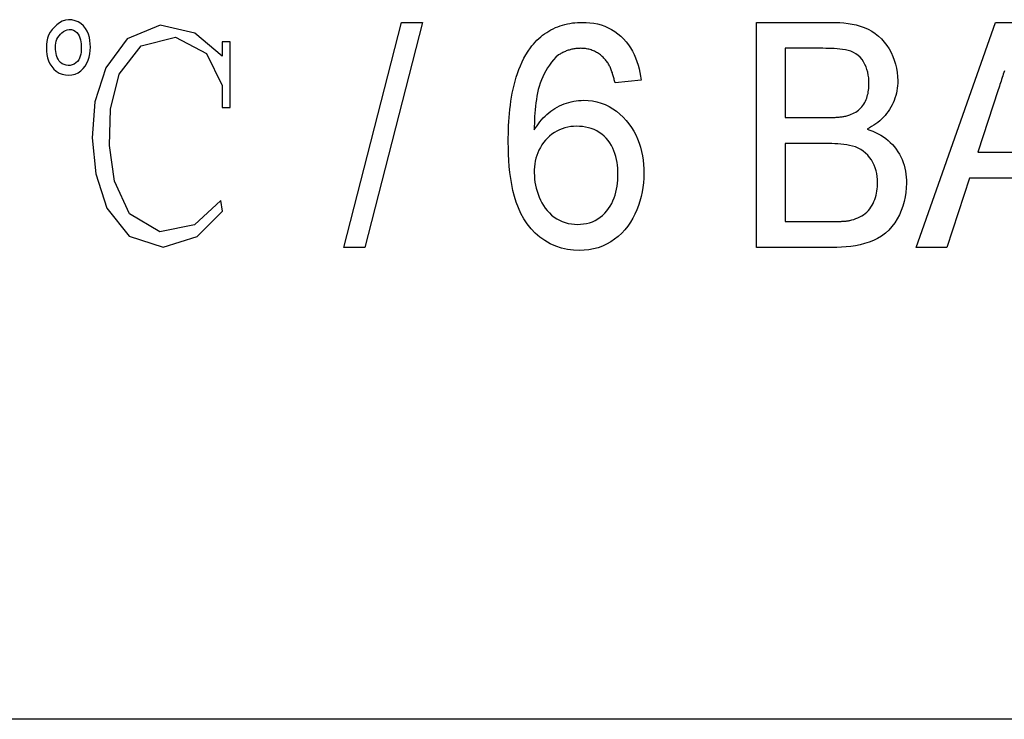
# Model space of a CAD drawing. Header units: millimetres. Extents: x 22 to 3709, y 39 to 349.
# Tile 8 of 17: x 315.47 to 322.04, y 316.36 to 321.02. Entities that reach past the tile are written whole.
import ezdxf

# ---------------------------------------------------------------- set-up
doc = ezdxf.new("R2010")
doc.units = ezdxf.units.MM
doc.layers.add('DETAIL', color=2, linetype='Continuous')

msp = doc.modelspace()

# ---------------------------------------------------------------- linework, layer by layer
at = {"layer": 'DETAIL'}
for p, q in [((317.634, 319.5005), (318.0186, 321.0005)), ((318.1589, 321.0005), (317.774, 319.5005)), ((318.0186, 321.0005), (318.1589, 321.0005)), ((320.384, 321.0005), (320.8843, 321.0005)), ((320.384, 319.5005), (320.384, 321.0005)), ((321.4486, 319.5005), (321.9783, 321.0005)), ((321.9783, 321.0005), (322.1941, 321.0005)), ((316.8759, 320.8716), (316.8242, 320.8716)), ((316.8242, 320.8716), (316.8242, 320.7743)), ((316.8759, 320.4335), (316.8759, 320.8716)), ((320.5763, 320.8275), (320.5763, 320.3659)), ((320.8272, 320.8275), (320.5763, 320.8275)), ((316.8242, 320.5796), (316.8242, 320.4335)), ((319.6148, 320.6159), (319.4417, 320.5967)), ((321.9958, 320.5516), (321.8603, 320.1352)), ((316.8242, 320.4335), (316.8759, 320.4335)), ((320.5763, 320.3659), (320.8479, 320.3659)), ((320.5763, 320.1929), (320.5763, 319.6736)), ((320.8666, 320.1929), (320.5763, 320.1929)), ((321.8603, 320.1352), (322.3116, 320.1352)), ((321.8038, 319.9621), (321.6532, 319.5005)), ((322.3681, 319.9621), (321.8038, 319.9621)), ((320.5763, 319.6736), (320.8918, 319.6736)), ((317.774, 319.5005), (317.634, 319.5005)), ((320.8891, 319.5005), (320.384, 319.5005)), ((321.6532, 319.5005), (321.4486, 319.5005)), ((372.2613, 316.3577), (296.5444, 316.3577))]:
    msp.add_line(p, q, dxfattribs=at)
at = {"layer": 'DETAIL', "flags": 128}
for points in [[(315.911, 320.7094), (315.922, 320.7283), (315.9305, 320.7486), (315.9368, 320.7696), (315.9412, 320.7911), (315.9439, 320.8129), (315.945, 320.8348), (315.9446, 320.8567), (315.9425, 320.8786), (315.9384, 320.9001), (315.9321, 320.9211), (315.9236, 320.9414), (315.9127, 320.9604), (315.899, 320.9775), (315.8825, 320.992), (315.8636, 321.0032), (315.8432, 321.0113), (315.8219, 321.0164), (315.8, 321.0181), (315.7782, 321.0157), (315.7576, 321.0084), (315.7385, 320.9975), (315.7212, 320.9841), (315.7053, 320.9689), (315.6905, 320.9528)], [(315.6905, 320.9528), (315.6774, 320.9351), (315.667, 320.9158), (315.6596, 320.8951), (315.6547, 320.8737), (315.6521, 320.852), (315.6516, 320.83), (315.6525, 320.8081), (315.6551, 320.7863), (315.6596, 320.7648), (315.6662, 320.7439), (315.6753, 320.7239), (315.6871, 320.7054), (315.7015, 320.6888), (315.7181, 320.6745), (315.7368, 320.6629), (315.7571, 320.6547), (315.7786, 320.65), (315.8004, 320.6483), (315.8223, 320.6498), (315.8436, 320.6552), (315.8635, 320.6645), (315.8815, 320.677), (315.8974, 320.6921), (315.911, 320.7094)], [(315.7553, 320.9316), (315.7663, 320.9399), (315.7782, 320.9468), (315.7911, 320.9517), (315.8047, 320.9537), (315.8184, 320.9526), (315.8315, 320.9484), (315.8435, 320.9417), (315.8541, 320.9328), (315.8628, 320.9222), (315.8696, 320.9102), (315.8747, 320.8974), (315.8784, 320.8842), (315.8811, 320.8707), (315.883, 320.8571), (315.8841, 320.8434), (315.8845, 320.8296), (315.8842, 320.8159), (315.8831, 320.8022), (315.8811, 320.7886), (315.878, 320.7752), (315.8734, 320.7622), (315.8672, 320.7499), (315.8588, 320.739), (315.8485, 320.7298)], [(316.8242, 320.7743), (316.6408, 320.9283), (316.4093, 320.982), (316.1903, 320.8917), (316.0485, 320.6984), (315.9738, 320.4703), (315.9574, 320.2303), (315.9812, 319.9908), (316.0555, 319.7624), (316.2044, 319.5753), (316.4296, 319.5029), (316.6558, 319.5738), (316.8246, 319.7435), (316.814, 319.8139), (316.6392, 319.6515), (316.4074, 319.6051), (316.2062, 319.7251), (316.1065, 319.9426), (316.0735, 320.1809), (316.0796, 320.4215), (316.1379, 320.6544), (316.2827, 320.8433), (316.5113, 320.9024), (316.72, 320.7928), (316.8242, 320.5796)], [(318.8777, 320.8302), (318.8882, 320.8432), (318.8989, 320.8561), (318.9099, 320.8686), (318.9215, 320.8807), (318.9336, 320.8922), (318.9461, 320.9033), (318.959, 320.914), (318.9723, 320.9241), (318.9861, 320.9337), (319.0002, 320.9426), (319.0148, 320.9508), (319.0297, 320.9584), (319.0449, 320.9654), (319.0604, 320.9717), (319.0761, 320.9775), (319.092, 320.9826), (319.1081, 320.987), (319.1244, 320.9908), (319.1409, 320.9939), (319.1574, 320.9964), (319.174, 320.9981), (319.1907, 320.9993), (319.2074, 321), (319.2241, 321.0005)], [(319.2241, 321.0005), (319.2495, 320.9999), (319.2747, 320.9981), (319.2998, 320.9946), (319.3246, 320.9895), (319.349, 320.9829), (319.373, 320.9746), (319.3962, 320.9646), (319.4187, 320.9529), (319.4402, 320.9396), (319.4607, 320.9247), (319.48, 320.9083), (319.498, 320.8906), (319.5149, 320.8717), (319.5305, 320.8517), (319.5446, 320.8307), (319.5574, 320.8089), (319.5689, 320.7863), (319.579, 320.7631), (319.5877, 320.7393), (319.5953, 320.7152), (319.6018, 320.6907), (319.607, 320.666), (319.6112, 320.641), (319.6148, 320.6159)], [(320.8843, 321.0005), (320.9121, 321.0002), (320.9398, 320.9989), (320.9675, 320.9965), (320.9951, 320.9933), (321.0226, 320.989), (321.0497, 320.983), (321.0765, 320.9756), (321.1027, 320.9665), (321.1281, 320.9552), (321.1525, 320.9419), (321.1757, 320.9265), (321.1975, 320.9092), (321.2176, 320.8901), (321.2361, 320.8693), (321.2528, 320.847), (321.2677, 320.8236), (321.281, 320.7992), (321.2927, 320.774), (321.3027, 320.748), (321.3111, 320.7215), (321.3178, 320.6945), (321.3225, 320.6672), (321.3251, 320.6395), (321.3263, 320.6117)], [(315.8485, 320.7298), (315.8369, 320.7224), (315.8243, 320.7171), (315.8109, 320.7139), (315.7971, 320.7133), (315.7835, 320.7152), (315.7704, 320.7192), (315.7579, 320.7252), (315.7466, 320.7331), (315.737, 320.7429), (315.7293, 320.7544), (315.7235, 320.7668), (315.7192, 320.7799), (315.716, 320.7933), (315.7139, 320.8068), (315.7126, 320.8205), (315.7122, 320.8343), (315.7129, 320.848), (315.7147, 320.8616), (315.7179, 320.875), (315.7225, 320.888), (315.7286, 320.9003), (315.7363, 320.9117), (315.7453, 320.9221), (315.7553, 320.9316)], [(318.7302, 320.2028), (318.7305, 320.2301), (318.731, 320.2573), (318.7317, 320.2846), (318.7328, 320.3119), (318.7343, 320.3391), (318.7362, 320.3663), (318.7385, 320.3935), (318.7412, 320.4207), (318.7444, 320.4478), (318.748, 320.4748), (318.7523, 320.5018), (318.7571, 320.5286), (318.7626, 320.5554), (318.7687, 320.582), (318.7755, 320.6084), (318.783, 320.6346), (318.7913, 320.6606), (318.8005, 320.6863), (318.8106, 320.7117), (318.8217, 320.7366), (318.8339, 320.7611), (318.8474, 320.7847), (318.8622, 320.8077), (318.8777, 320.8302)], [(319.213, 320.8275), (319.2065, 320.8272), (319.1999, 320.8269), (319.1934, 320.8266), (319.1868, 320.8261), (319.1803, 320.8255), (319.1738, 320.8247), (319.1673, 320.8238), (319.1609, 320.8226), (319.1545, 320.8212), (319.1481, 320.8197), (319.1417, 320.818), (319.1354, 320.8161), (319.1291, 320.8142), (319.1229, 320.812), (319.1168, 320.8098), (319.1107, 320.8074), (319.1047, 320.8048), (319.0987, 320.802), (319.0928, 320.7991), (319.087, 320.7961), (319.0813, 320.7929), (319.0756, 320.7896), (319.0699, 320.7863), (319.0643, 320.783)], [(319.3789, 320.7505), (319.3735, 320.7563), (319.3681, 320.762), (319.3625, 320.7676), (319.3568, 320.7729), (319.3508, 320.7781), (319.3447, 320.783), (319.3384, 320.7877), (319.332, 320.7922), (319.3253, 320.7965), (319.3186, 320.8006), (319.3117, 320.8043), (319.3046, 320.8078), (319.2974, 320.811), (319.2901, 320.8139), (319.2827, 320.8166), (319.2752, 320.8189), (319.2676, 320.8209), (319.2599, 320.8227), (319.2522, 320.8242), (319.2444, 320.8254), (319.2366, 320.8263), (319.2288, 320.8269), (319.2209, 320.8272), (319.213, 320.8275)], [(321.134, 320.5931), (321.1334, 320.6119), (321.1321, 320.6306), (321.1296, 320.6492), (321.1258, 320.6676), (321.1209, 320.6858), (321.1147, 320.7035), (321.1072, 320.7208), (321.0982, 320.7373), (321.0879, 320.753), (321.0759, 320.7675), (321.0623, 320.7804), (321.0471, 320.7916), (321.0307, 320.8007), (321.0134, 320.808), (320.9954, 320.8133), (320.9769, 320.8171), (320.9584, 320.8201), (320.9398, 320.8224), (320.9211, 320.8242), (320.9023, 320.8256), (320.8836, 320.8265), (320.8648, 320.8271), (320.846, 320.8273), (320.8272, 320.8275)], [(319.0643, 320.783), (319.0477, 320.7676), (319.0319, 320.7516), (319.0174, 320.7343), (319.0042, 320.716), (318.9918, 320.6971), (318.9803, 320.6777), (318.9697, 320.6578), (318.9599, 320.6375), (318.9511, 320.6167), (318.9432, 320.5956), (318.9364, 320.5741), (318.9304, 320.5523), (318.9253, 320.5303), (318.9209, 320.5082), (318.9172, 320.486), (318.9141, 320.4636), (318.9115, 320.4412), (318.9093, 320.4188), (318.9075, 320.3963), (318.906, 320.3738), (318.9049, 320.3512), (318.9042, 320.3287), (318.9036, 320.3061), (318.9032, 320.2836)], [(319.4417, 320.5967), (319.4401, 320.6035), (319.4385, 320.6103), (319.4369, 320.6171), (319.4353, 320.6239), (319.4335, 320.6307), (319.4318, 320.6374), (319.4299, 320.6442), (319.4279, 320.6509), (319.4259, 320.6575), (319.4237, 320.6642), (319.4214, 320.6708), (319.4191, 320.6773), (319.4166, 320.6839), (319.414, 320.6904), (319.4113, 320.6969), (319.4084, 320.7032), (319.4054, 320.7096), (319.4022, 320.7158), (319.3988, 320.7218), (319.3951, 320.7278), (319.3912, 320.7336), (319.3872, 320.7393), (319.3831, 320.7449), (319.3789, 320.7505)], [(322.0369, 320.6781), (322.0332, 320.6666), (322.0294, 320.6551), (322.0257, 320.6436), (322.0219, 320.6321), (322.0182, 320.6206), (322.0145, 320.6091), (322.0107, 320.5976), (322.007, 320.5861), (322.0032, 320.5746), (321.9995, 320.5631), (321.9958, 320.5516)], [(321.0063, 320.3837), (321.0165, 320.3878), (321.0265, 320.3922), (321.0364, 320.397), (321.0459, 320.4026), (321.055, 320.4087), (321.0637, 320.4154), (321.0719, 320.4227), (321.0797, 320.4305), (321.0869, 320.4387), (321.0937, 320.4474), (321.0998, 320.4565), (321.1055, 320.4659), (321.1105, 320.4756), (321.115, 320.4856), (321.119, 320.4959), (321.1224, 320.5063), (321.1253, 320.5169), (321.1277, 320.5276), (321.1297, 320.5384), (321.1313, 320.5493), (321.1324, 320.5602), (321.1332, 320.5712), (321.1336, 320.5821), (321.134, 320.5931)], [(321.3263, 320.6117), (321.3255, 320.5949), (321.3245, 320.5782), (321.3227, 320.5615), (321.3201, 320.545), (321.3166, 320.5285), (321.3123, 320.5123), (321.3073, 320.4963), (321.3014, 320.4806), (321.2949, 320.4651), (321.2876, 320.45), (321.2796, 320.4352), (321.2711, 320.4208), (321.2618, 320.4067), (321.2519, 320.3932), (321.2413, 320.3802), (321.23, 320.3678), (321.218, 320.356), (321.2056, 320.3448), (321.1926, 320.334), (321.1792, 320.3239), (321.1654, 320.3145), (321.1511, 320.3056), (321.1366, 320.2972), (321.122, 320.289)], [(318.9032, 320.2836), (318.9124, 320.2977), (318.9217, 320.3116), (318.9313, 320.3254), (318.9414, 320.3387), (318.9521, 320.3517), (318.9633, 320.3642), (318.9751, 320.3761), (318.9874, 320.3875), (319.0002, 320.3984), (319.0135, 320.4086), (319.0273, 320.4183), (319.0414, 320.4273), (319.0559, 320.4357), (319.0708, 320.4434), (319.0861, 320.4504), (319.1016, 320.4567), (319.1174, 320.4623), (319.1335, 320.4673), (319.1497, 320.4716), (319.1661, 320.4752), (319.1827, 320.4779), (319.1993, 320.4797), (319.2161, 320.4807), (319.2329, 320.4813)], [(319.2329, 320.4813), (319.2622, 320.4801), (319.2913, 320.477), (319.32, 320.4713), (319.3482, 320.463), (319.3756, 320.4527), (319.4019, 320.4398), (319.4271, 320.4248), (319.4512, 320.4081), (319.4738, 320.3894), (319.495, 320.3692), (319.5149, 320.3477), (319.5334, 320.3249), (319.5505, 320.3011), (319.566, 320.2762), (319.5799, 320.2504), (319.5921, 320.2237), (319.6024, 320.1963), (319.6112, 320.1683), (319.6186, 320.14), (319.6245, 320.1113), (319.6288, 320.0823), (319.6318, 320.0531), (319.6333, 320.0238), (319.634, 319.9945)], [(320.8479, 320.3659), (320.8546, 320.366), (320.8613, 320.3661), (320.8679, 320.3662), (320.8746, 320.3663), (320.8813, 320.3665), (320.8879, 320.3667), (320.8946, 320.3669), (320.9012, 320.3672), (320.9079, 320.3676), (320.9145, 320.368), (320.9212, 320.3685), (320.9278, 320.369), (320.9345, 320.3696), (320.9411, 320.3703), (320.9478, 320.371), (320.9544, 320.3718), (320.961, 320.3727), (320.9676, 320.3737), (320.9741, 320.3749), (320.9806, 320.3764), (320.9871, 320.378), (320.9935, 320.3798), (320.9999, 320.3817), (321.0063, 320.3837)], [(319.1854, 320.3082), (319.1658, 320.3077), (319.1464, 320.3059), (319.1271, 320.3025), (319.1081, 320.298), (319.0895, 320.292), (319.0714, 320.2846), (319.0539, 320.276), (319.0372, 320.2659), (319.0212, 320.2547), (319.0059, 320.2425), (318.9916, 320.2291), (318.9782, 320.2149), (318.9657, 320.1999), (318.9543, 320.1841), (318.944, 320.1674), (318.9349, 320.1501), (318.9269, 320.1323), (318.9202, 320.114), (318.9149, 320.0952), (318.9105, 320.0761), (318.9071, 320.0569), (318.9048, 320.0375), (318.9037, 320.018), (318.9032, 319.9984)], [(319.4609, 319.9885), (319.4604, 320.0084), (319.4595, 320.0283), (319.4577, 320.0481), (319.4551, 320.0679), (319.4515, 320.0874), (319.4469, 320.1068), (319.4412, 320.1259), (319.4345, 320.1446), (319.4265, 320.1629), (319.4173, 320.1805), (319.4068, 320.1974), (319.3952, 320.2135), (319.3824, 320.2288), (319.3684, 320.243), (319.3532, 320.2558), (319.337, 320.2674), (319.3199, 320.2776), (319.3019, 320.2862), (319.2833, 320.2933), (319.2642, 320.2989), (319.2448, 320.3031), (319.2251, 320.3062), (319.2053, 320.3077), (319.1854, 320.3082)], [(321.122, 320.289), (321.1408, 320.2825), (321.1595, 320.2755), (321.1778, 320.2676), (321.1957, 320.2588), (321.2131, 320.249), (321.2299, 320.2383), (321.2461, 320.2266), (321.2616, 320.2141), (321.2764, 320.2007), (321.2903, 320.1863), (321.3033, 320.1713), (321.3155, 320.1555), (321.3267, 320.139), (321.3369, 320.1218), (321.3462, 320.1042), (321.3545, 320.086), (321.3616, 320.0674), (321.3677, 320.0484), (321.3728, 320.0291), (321.377, 320.0096), (321.3802, 319.9899), (321.3822, 319.9701), (321.3834, 319.9502), (321.384, 319.9302)], [(319.2055, 319.4813), (319.1649, 319.4831), (319.1246, 319.488), (319.085, 319.4969), (319.0464, 319.5096), (319.0093, 319.5261), (318.974, 319.5463), (318.9411, 319.57), (318.9105, 319.5968), (318.8823, 319.626), (318.8567, 319.6575), (318.8338, 319.6911), (318.8144, 319.7268), (318.7978, 319.7638), (318.7835, 319.8019), (318.7713, 319.8406), (318.7612, 319.88), (318.753, 319.9198), (318.7464, 319.9598), (318.7411, 320.0001), (318.737, 320.0405), (318.7338, 320.081), (318.7318, 320.1216), (318.7307, 320.1622), (318.7302, 320.2028)], [(321.1917, 319.9332), (321.1909, 319.9531), (321.1894, 319.9729), (321.1865, 319.9926), (321.1821, 320.0121), (321.1762, 320.031), (321.1688, 320.0495), (321.1602, 320.0675), (321.1501, 320.0846), (321.1386, 320.1008), (321.1257, 320.116), (321.1115, 320.1299), (321.096, 320.1425), (321.0794, 320.1534), (321.0618, 320.1627), (321.0434, 320.1703), (321.0244, 320.1763), (321.0051, 320.181), (320.9855, 320.1846), (320.9658, 320.1874), (320.946, 320.1896), (320.9262, 320.1912), (320.9063, 320.1921), (320.8865, 320.1926), (320.8666, 320.1929)], [(318.9032, 319.9984), (318.904, 319.9775), (318.9053, 319.9567), (318.9079, 319.936), (318.9116, 319.9154), (318.9163, 319.895), (318.9219, 319.8749), (318.9286, 319.8551), (318.9363, 319.8357), (318.9451, 319.8167), (318.9547, 319.7982), (318.9653, 319.7802), (318.977, 319.7628), (318.9898, 319.7464), (319.0039, 319.7309), (319.0192, 319.7167), (319.0355, 319.7036), (319.0528, 319.692), (319.0711, 319.6817), (319.0901, 319.6731), (319.1098, 319.6661), (319.13, 319.6607), (319.1506, 319.6572), (319.1714, 319.6553), (319.1923, 319.6544)], [(319.1923, 319.6544), (319.2124, 319.6552), (319.2323, 319.6572), (319.2521, 319.6607), (319.2716, 319.6657), (319.2905, 319.6725), (319.3087, 319.6809), (319.3262, 319.6908), (319.3428, 319.7021), (319.3583, 319.7149), (319.3727, 319.7289), (319.3861, 319.7439), (319.3984, 319.7597), (319.4094, 319.7765), (319.4193, 319.794), (319.4281, 319.8121), (319.4357, 319.8306), (319.4421, 319.8497), (319.4475, 319.8691), (319.4518, 319.8887), (319.4552, 319.9085), (319.4577, 319.9284), (319.4596, 319.9484), (319.4605, 319.9684), (319.4609, 319.9885)], [(319.634, 319.9945), (319.6329, 319.9634), (319.631, 319.9323), (319.6277, 319.9014), (319.6227, 319.8706), (319.6161, 319.8402), (319.6079, 319.8102), (319.5982, 319.7806), (319.5869, 319.7515), (319.5743, 319.7231), (319.5601, 319.6954), (319.5442, 319.6686), (319.5266, 319.643), (319.5072, 319.6186), (319.4862, 319.5956), (319.4634, 319.5744), (319.439, 319.5551), (319.4131, 319.5379), (319.3859, 319.5227), (319.3576, 319.5097), (319.3282, 319.4994), (319.2982, 319.4912), (319.2676, 319.4855), (319.2366, 319.4823), (319.2055, 319.4813)], [(321.384, 319.9302), (321.383, 319.8991), (321.3804, 319.868), (321.3756, 319.8372), (321.3688, 319.8068), (321.36, 319.7769), (321.3492, 319.7476), (321.3366, 319.7191), (321.3221, 319.6915), (321.3059, 319.6649), (321.2874, 319.6397), (321.2666, 319.6165), (321.2436, 319.5955), (321.2185, 319.577), (321.1917, 319.561), (321.1637, 319.5473), (321.1348, 319.5357), (321.1051, 319.5262), (321.0749, 319.5185), (321.0443, 319.5125), (321.0135, 319.5078), (320.9825, 319.5044), (320.9514, 319.5021), (320.9203, 319.501), (320.8891, 319.5005)], [(321.006, 319.6808), (321.0199, 319.6842), (321.0337, 319.6881), (321.0472, 319.6927), (321.0605, 319.698), (321.0735, 319.704), (321.086, 319.7108), (321.098, 319.7186), (321.1095, 319.7272), (321.1201, 319.7367), (321.1299, 319.7471), (321.1389, 319.7583), (321.147, 319.7701), (321.1545, 319.7822), (321.1614, 319.7948), (321.1675, 319.8077), (321.1729, 319.821), (321.1775, 319.8345), (321.1815, 319.8483), (321.1847, 319.8622), (321.1874, 319.8763), (321.1894, 319.8904), (321.1907, 319.9047), (321.1913, 319.9189), (321.1917, 319.9332)], [(320.8918, 319.6736), (320.8966, 319.6736), (320.9014, 319.6736), (320.9061, 319.6736), (320.9109, 319.6736), (320.9157, 319.6737), (320.9205, 319.6737), (320.9252, 319.6738), (320.93, 319.6739), (320.9348, 319.6741), (320.9395, 319.6743), (320.9443, 319.6745), (320.9491, 319.6748), (320.9538, 319.675), (320.9586, 319.6753), (320.9634, 319.6756), (320.9682, 319.6759), (320.9729, 319.6762), (320.9777, 319.6766), (320.9824, 319.677), (320.9872, 319.6776), (320.9919, 319.6783), (320.9966, 319.6791), (321.0013, 319.68), (321.006, 319.6808)]]:
    msp.add_lwpolyline(points, dxfattribs=at)

doc.saveas('drawing.dxf')
